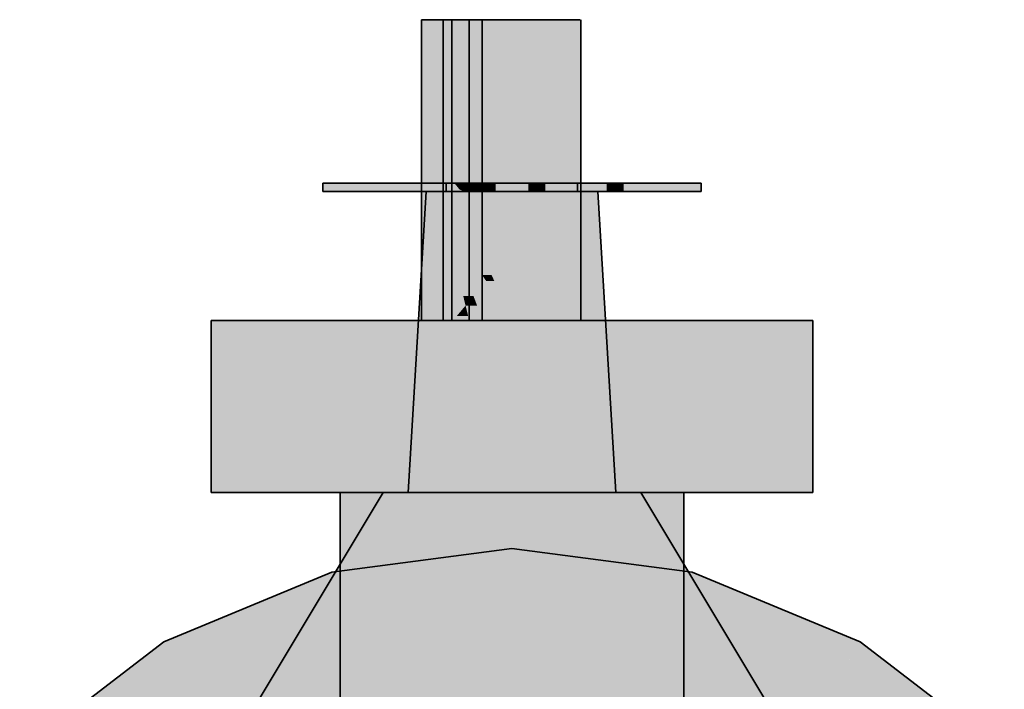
# Model space of a CAD drawing. Extents: x -350 to 540, y -53 to 541.
# Tile 194 of 256: x -163.1 to -160.81, y 135.18 to 136.74. Entities that reach past the tile are written whole.
import ezdxf

# ---------------------------------------------------------------- set-up
doc = ezdxf.new("R2010")
doc.units = 0
doc.layers.get('0').update_dxf_attribs({"lineweight": 35})
for name, color, linetype, lineweight, true_color in [('L_Auslass', 7, 'Continuous', 35, 0xababab), ('L_Auslass-Shading', 7, 'Continuous', 35, 0xababab), ('L_Bauteil', 7, 'Continuous', 35, 0xababab), ('L_Bauteil-Shading', 7, 'Continuous', 35, 0xababab)]:
    doc.layers.add(name, color=color, linetype=linetype, lineweight=lineweight, true_color=true_color)

# ---------------------------------------------------------------- blocks, each defined once
blk = doc.blocks.new('Shading-A06HSWBYNL', base_point=(-161.9517, 133.8916))
at = {"layer": 'L_Auslass-Shading', "color": 254, "true_color": 0xefebdc}
for points in [[(-161.9517, 135.4564), (-162.371, 135.4564), (-161.9517, 135.5116)], [(-161.5324, 135.4564), (-161.9517, 135.4564), (-161.9517, 135.5116)], [(-162.3276, 135.2945), (-162.7617, 135.2945), (-162.371, 135.4564)], [(-161.9517, 133.8916), (-161.9517, 135.4564), (-162.371, 135.4564)], [(-161.9517, 133.8916), (-161.5324, 135.4564), (-161.9517, 135.4564)], [(-161.1417, 135.2945), (-161.5758, 135.2945), (-161.5324, 135.4564)], [(-162.6131, 135.0371), (-163.0972, 135.0371), (-162.7617, 135.2945)], [(-161.9517, 133.8916), (-162.3276, 135.2945), (-162.7617, 135.2945)], [(-161.9517, 133.8916), (-161.1417, 135.2945), (-161.5758, 135.2945)], [(-160.8062, 135.0371), (-161.2903, 135.0371), (-161.1417, 135.2945)]]:
    blk.add_solid(points, dxfattribs=at)
blk = doc.blocks.new('Shading-A06HSWC0NL', base_point=(-162.0717, 133.8916))
at = {"layer": 'L_Bauteil-Shading', "color": 176, "true_color": 0x000f75}
for points in [[(-162.1622, 136.0416), (-162.1117, 136.0416), (-162.1622, 136.7416)], [(-162.1117, 136.0416), (-162.1622, 136.7416), (-162.1117, 136.7416)], [(-162.0517, 136.0416), (-162.0211, 136.0416), (-162.0517, 136.7416)], [(-162.0211, 136.0416), (-162.0517, 136.7416), (-162.0211, 136.7416)]]:
    blk.add_solid(points, dxfattribs=at)
at = {"layer": 'L_Bauteil-Shading', "color": 178, "true_color": 0x000844}
for points in [[(-162.1622, 136.0416), (-162.1598, 136.0416), (-162.1622, 136.7416)], [(-162.1598, 136.0416), (-162.1622, 136.7416), (-162.1598, 136.7416)], [(-162.1598, 136.0416), (-162.1139, 136.0416), (-162.1598, 136.7416)], [(-162.1139, 136.0416), (-162.1598, 136.7416), (-162.1139, 136.7416)], [(-162.1139, 136.0416), (-162.0917, 136.0416), (-162.1139, 136.7416)], [(-162.0917, 136.0416), (-162.1139, 136.7416), (-162.0917, 136.7416)], [(-162.0917, 136.0416), (-162.0827, 136.0416), (-162.0917, 136.7416)], [(-162.0827, 136.0416), (-162.0917, 136.7416), (-162.0827, 136.7416)], [(-162.0827, 136.0416), (-162.0211, 136.0416), (-162.0827, 136.7416)], [(-162.0211, 136.0416), (-162.0827, 136.7416), (-162.0211, 136.7416)]]:
    blk.add_solid(points, dxfattribs=at)
at = {"layer": 'L_Bauteil-Shading', "color": 176, "true_color": 0x000d6c}
for points in [[(-162.0517, 136.0416), (-162.0156, 136.0416), (-162.0517, 136.7416)], [(-162.0156, 136.0416), (-162.0517, 136.7416), (-162.0156, 136.7416)]]:
    blk.add_solid(points, dxfattribs=at)
at = {"layer": 'L_Bauteil-Shading', "color": 176, "true_color": 0x000e72}
for points in [[(-162.0156, 136.0416), (-161.9751, 136.0416), (-162.0156, 136.7416)], [(-161.9751, 136.0416), (-162.0156, 136.7416), (-161.9751, 136.7416)]]:
    blk.add_solid(points, dxfattribs=at)
at = {"layer": 'L_Bauteil-Shading', "color": 176, "true_color": 0x000e74}
for points in [[(-161.9751, 136.0416), (-161.9329, 136.0416), (-161.9751, 136.7416)], [(-161.9329, 136.0416), (-161.9751, 136.7416), (-161.9329, 136.7416)]]:
    blk.add_solid(points, dxfattribs=at)
at = {"layer": 'L_Bauteil-Shading', "color": 176, "true_color": 0x000e73}
for points in [[(-161.9329, 136.0416), (-161.8921, 136.0416), (-161.9329, 136.7416)], [(-161.8921, 136.0416), (-161.9329, 136.7416), (-161.8921, 136.7416)], [(-162.3017, 135.6416), (-162.0986, 135.6416), (-162.3017, 136.0416)], [(-162.0986, 135.6416), (-162.3017, 136.0416), (-162.0986, 136.0416)], [(-162.0986, 135.6416), (-162.0854, 135.6416), (-162.0986, 136.0416)], [(-162.0854, 135.6416), (-162.0986, 136.0416), (-162.0854, 136.0416)], [(-162.0854, 135.6416), (-162.0755, 135.6416), (-162.0854, 136.0416)], [(-162.0755, 135.6416), (-162.0854, 136.0416), (-162.0755, 136.0416)], [(-162.0755, 135.6416), (-161.9517, 135.6416), (-162.0755, 136.0416)], [(-161.9517, 135.6416), (-162.0755, 136.0416), (-161.9517, 136.0416)], [(-161.9517, 135.6416), (-161.6017, 135.6416), (-161.9517, 136.0416)], [(-161.6017, 135.6416), (-161.9517, 136.0416), (-161.6017, 136.0416)]]:
    blk.add_solid(points, dxfattribs=at)
at = {"layer": 'L_Bauteil-Shading', "color": 176, "true_color": 0x000e6d}
for points in [[(-161.8921, 136.0416), (-161.8554, 136.0416), (-161.8921, 136.7416)], [(-161.8554, 136.0416), (-161.8921, 136.7416), (-161.8554, 136.7416)]]:
    blk.add_solid(points, dxfattribs=at)
at = {"layer": 'L_Bauteil-Shading', "color": 168, "true_color": 0x000c64}
for points in [[(-161.8554, 136.0416), (-161.8253, 136.0416), (-161.8554, 136.7416)], [(-161.8253, 136.0416), (-161.8554, 136.7416), (-161.8253, 136.7416)]]:
    blk.add_solid(points, dxfattribs=at)
at = {"layer": 'L_Bauteil-Shading', "color": 168, "true_color": 0x000b57}
for points in [[(-161.8253, 136.0416), (-161.8041, 136.0416), (-161.8253, 136.7416)], [(-161.8041, 136.0416), (-161.8253, 136.7416), (-161.8041, 136.7416)]]:
    blk.add_solid(points, dxfattribs=at)
at = {"layer": 'L_Bauteil-Shading', "color": 178, "true_color": 0x000949}
for points in [[(-161.8041, 136.0416), (-161.7931, 136.0416), (-161.8041, 136.7416)], [(-161.7931, 136.0416), (-161.8041, 136.7416), (-161.7931, 136.7416)], [(-162.6517, 135.6416), (-162.5579, 135.6416), (-162.6517, 136.0416)], [(-162.5579, 135.6416), (-162.6517, 136.0416), (-162.5579, 136.0416)], [(-161.3455, 135.6416), (-161.2849, 135.6416), (-161.3455, 136.0416)], [(-161.2849, 135.6416), (-161.3455, 136.0416), (-161.2849, 136.0416)], [(-161.2849, 135.6416), (-161.2517, 135.6416), (-161.2849, 136.0416)], [(-161.2517, 135.6416), (-161.2849, 136.0416), (-161.2517, 136.0416)]]:
    blk.add_solid(points, dxfattribs=at)
at = {"layer": 'L_Bauteil-Shading', "color": 24, "true_color": 0x911f1e}
for points in [[(-162.3917, 136.3416), (-162.2536, 136.3416), (-162.3917, 136.3616)], [(-162.2536, 136.3416), (-162.3917, 136.3616), (-162.2618, 136.3616)], [(-162.2536, 136.3416), (-162.1917, 136.3416), (-162.2618, 136.3616)], [(-162.1917, 136.3416), (-162.2618, 136.3616), (-162.1917, 136.3616)], [(-162.1917, 136.3416), (-162.101, 136.3416), (-162.1917, 136.3616)], [(-162.101, 136.3416), (-162.1917, 136.3616), (-162.1174, 136.3616)], [(-162.1102, 136.28), (-162.1553, 136.28), (-162.1517, 136.3416)], [(-162.1102, 136.28), (-162.1337, 136.3416), (-162.1517, 136.3416)], [(-162.1102, 136.28), (-162.0886, 136.3416), (-162.1337, 136.3416)], [(-162.101, 136.3416), (-162.0717, 136.3416), (-162.1174, 136.3616)], [(-162.0717, 136.3416), (-162.1174, 136.3616), (-162.0711, 136.3616)], [(-162.0602, 136.28), (-162.1102, 136.28), (-162.0886, 136.3416)], [(-161.9517, 136.0444), (-161.9517, 136.3416), (-162.0886, 136.3416)], [(-162.0717, 136.3416), (-161.9917, 136.3416), (-162.0711, 136.3616)], [(-161.9917, 136.3416), (-162.0711, 136.3616), (-161.9917, 136.3616)], [(-161.7341, 136.0444), (-161.9517, 136.0444), (-161.7517, 136.3416)], [(-161.9517, 136.0444), (-161.7517, 136.3416), (-161.9517, 136.3416)], [(-161.9117, 136.3416), (-161.8317, 136.3416), (-161.9117, 136.3616)], [(-161.8317, 136.3416), (-161.9117, 136.3616), (-161.8323, 136.3616)], [(-161.8317, 136.3416), (-161.7317, 136.3416), (-161.8323, 136.3616)], [(-161.7317, 136.3416), (-161.8323, 136.3616), (-161.7317, 136.3616)], [(-161.7317, 136.3416), (-161.7117, 136.3416), (-161.7317, 136.3616)], [(-161.7117, 136.3416), (-161.7317, 136.3616), (-161.7117, 136.3616)], [(-161.7117, 136.3416), (-161.6917, 136.3416), (-161.7117, 136.3616)], [(-161.6917, 136.3416), (-161.7117, 136.3616), (-161.6917, 136.3616)], [(-161.6917, 136.3416), (-161.5117, 136.3416), (-161.6917, 136.3616)], [(-161.5117, 136.3416), (-161.6917, 136.3616), (-161.5117, 136.3616)], [(-162.1581, 136.2337), (-162.1102, 136.28), (-162.1553, 136.28)], [(-162.0987, 136.2337), (-162.1581, 136.2337), (-162.1102, 136.28)], [(-162.0412, 136.0984), (-162.0651, 136.0984), (-162.1102, 136.28)], [(-162.0116, 136.1334), (-162.0545, 136.1334), (-162.1102, 136.28)], [(-161.9993, 136.1478), (-162.0213, 136.1478), (-162.1102, 136.28)], [(-161.9993, 136.1478), (-162.0602, 136.28), (-162.1102, 136.28)], [(-162.0773, 136.0444), (-162.1693, 136.0444), (-162.1581, 136.2337)], [(-162.091, 136.0765), (-162.0987, 136.2337), (-162.1581, 136.2337)], [(-162.0597, 136.0765), (-162.091, 136.0765), (-162.0987, 136.2337)], [(-162.0412, 136.0984), (-162.0116, 136.1334), (-162.0545, 136.1334)], [(-161.988, 136.0984), (-162.0412, 136.0984), (-162.0116, 136.1334)], [(-162.0116, 136.1334), (-161.9993, 136.1478), (-162.0213, 136.1478)], [(-161.9927, 136.1334), (-162.0116, 136.1334), (-161.9993, 136.1478)], [(-161.9517, 136.0444), (-161.9927, 136.1334), (-162.0116, 136.1334)], [(-162.0597, 136.0765), (-162.0412, 136.0984), (-162.0651, 136.0984)], [(-162.0329, 136.0765), (-162.0597, 136.0765), (-162.0412, 136.0984)], [(-162.0207, 136.0444), (-161.988, 136.0984), (-162.0412, 136.0984)], [(-161.9517, 136.0444), (-162.0207, 136.0444), (-161.988, 136.0984)], [(-162.0805, 136.0519), (-162.0597, 136.0765), (-162.091, 136.0765)], [(-162.0536, 136.0519), (-162.0805, 136.0519), (-162.0597, 136.0765)], [(-161.9891, 135.8629), (-162.0329, 136.0765), (-162.0597, 136.0765)], [(-162.0016, 135.9007), (-162.016, 135.9007), (-162.0597, 136.0765)], [(-161.9517, 135.8629), (-161.9891, 135.8629), (-162.0329, 136.0765)], [(-162.1801, 135.8629), (-162.0353, 135.8629), (-162.1693, 136.0444)], [(-162.0631, 135.9007), (-162.0773, 136.0444), (-162.1693, 136.0444)], [(-162.016, 135.9007), (-162.0536, 136.0519), (-162.0805, 136.0519)], [(-162.016, 135.9007), (-162.0631, 135.9007), (-162.0773, 136.0444)], [(-161.9517, 135.8629), (-161.9517, 136.0444), (-162.0207, 136.0444)], [(-161.9517, 135.8629), (-161.8069, 135.8629), (-161.9517, 136.0444)], [(-161.7166, 135.7498), (-161.7341, 136.0444), (-161.9517, 136.0444)], [(-161.9922, 135.8046), (-162.016, 135.9007), (-162.0631, 135.9007)], [(-161.9751, 135.8046), (-161.9922, 135.8046), (-162.016, 135.9007)], [(-161.9517, 135.7498), (-162.0016, 135.9007), (-162.016, 135.9007)], [(-162.1835, 135.8046), (-161.9922, 135.8046), (-162.1801, 135.8629)], [(-161.9922, 135.8046), (-162.0353, 135.8629), (-162.1801, 135.8629)], [(-161.9517, 135.7498), (-161.9517, 135.8629), (-161.9891, 135.8629)], [(-161.9108, 135.7498), (-161.9517, 135.7498), (-161.8681, 135.8629)], [(-161.9517, 135.7498), (-161.8681, 135.8629), (-161.9517, 135.8629)], [(-161.7621, 135.8068), (-161.8893, 135.8068), (-161.8681, 135.8629)], [(-161.7621, 135.8068), (-161.8069, 135.8629), (-161.8681, 135.8629)], [(-162.1932, 135.6416), (-161.9517, 135.6416), (-162.1835, 135.8046)], [(-161.9517, 135.6416), (-162.1835, 135.8046), (-161.9922, 135.8046)], [(-161.9517, 135.7498), (-161.9786, 135.7498), (-161.9922, 135.8046)], [(-161.9517, 135.7498), (-161.9751, 135.8046), (-161.9922, 135.8046)], [(-161.7593, 135.7301), (-161.9183, 135.7301), (-161.7621, 135.8068)], [(-161.9183, 135.7301), (-161.7621, 135.8068), (-161.8893, 135.8068)], [(-161.7166, 135.7498), (-161.76, 135.7498), (-161.7621, 135.8068)], [(-161.9517, 135.6416), (-161.9517, 135.7498), (-161.9786, 135.7498)], [(-161.9517, 135.6416), (-161.9108, 135.7498), (-161.9517, 135.7498)], [(-161.7593, 135.7301), (-161.7166, 135.7498), (-161.76, 135.7498)], [(-161.7593, 135.7301), (-161.7154, 135.7301), (-161.7166, 135.7498)], [(-161.9517, 135.6416), (-161.7593, 135.7301), (-161.9183, 135.7301)], [(-161.9517, 135.6416), (-161.7562, 135.6416), (-161.7593, 135.7301)], [(-161.7562, 135.6416), (-161.7102, 135.6416), (-161.7593, 135.7301)], [(-161.7102, 135.6416), (-161.7593, 135.7301), (-161.7154, 135.7301)]]:
    blk.add_solid(points, dxfattribs=at)
at = {"layer": 'L_Bauteil-Shading', "color": 24, "true_color": 0x9d2221}
for points in [[(-162.074, 136.3469), (-162.086, 136.3616), (-162.1045, 136.3616)], [(-162.1045, 136.3416), (-162.0629, 136.3416), (-162.1045, 136.3616)], [(-162.0629, 136.3469), (-162.074, 136.3469), (-162.086, 136.3616)], [(-162.0629, 136.3469), (-162.0629, 136.3616), (-162.086, 136.3616)], [(-162.0629, 136.3416), (-162.0629, 136.3469), (-162.074, 136.3469)], [(-161.7989, 136.3425), (-161.7989, 136.3616), (-161.8405, 136.3616)], [(-161.7989, 136.3425), (-161.8405, 136.3425), (-161.8405, 136.3616)], [(-161.8405, 136.3416), (-161.7989, 136.3425), (-161.8405, 136.3425)], [(-161.8405, 136.3416), (-161.7989, 136.3416), (-161.7989, 136.3425)]]:
    blk.add_solid(points, dxfattribs=at)
at = {"layer": 'L_Bauteil-Shading', "color": 24, "true_color": 0xab2524}
for points in [[(-161.9712, 136.3503), (-162.1045, 136.3503), (-161.9705, 136.3616)], [(-162.1045, 136.3503), (-161.9705, 136.3616), (-162.1045, 136.3616)], [(-162.1045, 136.3416), (-161.9712, 136.3503), (-162.1045, 136.3503)], [(-162.1045, 136.3416), (-161.9717, 136.3416), (-161.9712, 136.3503)], [(-161.9717, 136.3416), (-161.9317, 136.3416), (-161.9712, 136.3503)], [(-161.9712, 136.3503), (-161.9324, 136.3528), (-161.971, 136.3528)], [(-161.9712, 136.3503), (-161.9322, 136.3503), (-161.9324, 136.3528)], [(-161.9317, 136.3416), (-161.9712, 136.3503), (-161.9322, 136.3503)], [(-161.9324, 136.3528), (-161.971, 136.3528), (-161.9329, 136.3616)], [(-161.971, 136.3528), (-161.9329, 136.3616), (-161.9705, 136.3616)], [(-161.9324, 136.3528), (-161.7989, 136.3616), (-161.9329, 136.3616)], [(-161.9324, 136.3528), (-161.7989, 136.3528), (-161.7989, 136.3616)], [(-161.9317, 136.3416), (-161.7989, 136.3416), (-161.9324, 136.3528)], [(-161.7989, 136.3416), (-161.9324, 136.3528), (-161.7989, 136.3528)]]:
    blk.add_solid(points, dxfattribs=at)
at = {"layer": 'L_Bauteil-Shading', "color": 24, "true_color": 0x8f1f1e}
for points in [[(-162.0413, 136.3488), (-162.0472, 136.3616), (-162.0629, 136.3616)], [(-162.0413, 136.3488), (-162.0629, 136.3488), (-162.0629, 136.3616)], [(-162.0458, 136.3469), (-162.0629, 136.3469), (-162.0413, 136.3488)], [(-162.0629, 136.3469), (-162.0413, 136.3488), (-162.0629, 136.3488)], [(-162.0629, 136.3416), (-162.0589, 136.3416), (-162.0629, 136.3469)], [(-162.0589, 136.3416), (-162.0458, 136.3469), (-162.0629, 136.3469)], [(-162.0589, 136.3416), (-162.0379, 136.3416), (-162.0413, 136.3488)], [(-162.0413, 136.3488), (-162.0291, 136.3616), (-162.0472, 136.3616)], [(-162.0291, 136.3488), (-162.0413, 136.3488), (-162.0291, 136.3616)], [(-162.0291, 136.3416), (-162.0291, 136.3488), (-162.0413, 136.3488)], [(-162.0379, 136.3416), (-162.0291, 136.3416), (-162.0413, 136.3488)], [(-161.8742, 136.3416), (-161.8405, 136.3416), (-161.8742, 136.3616)], [(-161.8405, 136.3416), (-161.8405, 136.3616), (-161.8742, 136.3616)]]:
    blk.add_solid(points, dxfattribs=at)
at = {"layer": 'L_Bauteil-Shading', "color": 26, "true_color": 0x7e1b1a}
for points in [[(-162.0054, 136.3416), (-162.0054, 136.3616), (-162.0291, 136.3616)], [(-162.0291, 136.3416), (-162.0054, 136.3416), (-162.0291, 136.3616)], [(-161.8742, 136.3416), (-161.8742, 136.3616), (-161.8979, 136.3616)], [(-161.8979, 136.3416), (-161.8742, 136.3416), (-161.8979, 136.3616)]]:
    blk.add_solid(points, dxfattribs=at)
at = {"layer": 'L_Bauteil-Shading', "color": 26, "true_color": 0x6a1716}
for points in [[(-162.0054, 136.3416), (-161.9932, 136.3416), (-162.0054, 136.3616)], [(-161.9932, 136.3416), (-161.9932, 136.3616), (-162.0054, 136.3616)], [(-161.8979, 136.3416), (-161.8979, 136.3616), (-161.9101, 136.3616)], [(-161.9101, 136.3416), (-161.8979, 136.3416), (-161.9101, 136.3616)]]:
    blk.add_solid(points, dxfattribs=at)
at = {"layer": 'L_Bauteil-Shading', "color": 168, "true_color": 0x000c63}
for points in [[(-162.5579, 135.6416), (-162.3017, 135.6416), (-162.5579, 136.0416)], [(-162.3017, 135.6416), (-162.5579, 136.0416), (-162.3017, 136.0416)], [(-161.6017, 135.6416), (-161.5584, 135.6416), (-161.6017, 136.0416)], [(-161.5584, 135.6416), (-161.6017, 136.0416), (-161.5584, 136.0416)], [(-161.5584, 135.6416), (-161.4709, 135.6416), (-161.5584, 136.0416)], [(-161.4709, 135.6416), (-161.5584, 136.0416), (-161.4709, 136.0416)], [(-161.4709, 135.6416), (-161.3455, 135.6416), (-161.4709, 136.0416)], [(-161.3455, 135.6416), (-161.4709, 136.0416), (-161.3455, 136.0416)]]:
    blk.add_solid(points, dxfattribs=at)
at = {"layer": 'L_Bauteil-Shading', "color": 26, "true_color": 0x681616}
for points in [[(-162.5517, 135.1416), (-162.4713, 135.1416), (-162.2517, 135.6416)], [(-162.4713, 135.1416), (-162.2517, 135.6416), (-162.2115, 135.6416)], [(-161.4321, 135.1416), (-161.3517, 135.1416), (-161.6919, 135.6416)], [(-161.3517, 135.1416), (-161.6919, 135.6416), (-161.6517, 135.6416)]]:
    blk.add_solid(points, dxfattribs=at)
at = {"layer": 'L_Bauteil-Shading', "color": 26, "true_color": 0x891d1d}
for points in [[(-162.4713, 135.1416), (-162.2517, 135.1416), (-162.2115, 135.6416)], [(-162.2517, 135.1416), (-162.2115, 135.6416), (-162.1017, 135.6416)], [(-161.6517, 135.1416), (-161.4321, 135.1416), (-161.8017, 135.6416)], [(-161.4321, 135.1416), (-161.8017, 135.6416), (-161.6919, 135.6416)]]:
    blk.add_solid(points, dxfattribs=at)
at = {"layer": 'L_Bauteil-Shading', "color": 168, "true_color": 0x000a50}
for points in [[(-162.3517, 135.1416), (-162.2345, 135.1416), (-162.3517, 135.6416)], [(-162.2345, 135.1416), (-162.3517, 135.6416), (-162.2345, 135.6416)], [(-161.6688, 135.1416), (-161.6552, 135.1416), (-161.6688, 135.6416)], [(-161.6552, 135.1416), (-161.6688, 135.6416), (-161.6552, 135.6416)], [(-161.6552, 135.1416), (-161.5517, 135.1416), (-161.6552, 135.6416)], [(-161.5517, 135.1416), (-161.6552, 135.6416), (-161.5517, 135.6416)]]:
    blk.add_solid(points, dxfattribs=at)
at = {"layer": 'L_Bauteil-Shading', "color": 24, "true_color": 0x9c2121}
for points in [[(-162.2517, 135.1416), (-161.9517, 135.1416), (-162.1017, 135.6416)], [(-161.9517, 135.1416), (-162.1017, 135.6416), (-161.9517, 135.6416)], [(-161.9517, 135.1416), (-161.6517, 135.1416), (-161.9517, 135.6416)], [(-161.6517, 135.1416), (-161.9517, 135.6416), (-161.8017, 135.6416)]]:
    blk.add_solid(points, dxfattribs=at)
at = {"layer": 'L_Bauteil-Shading', "color": 176, "true_color": 0x000e70}
for points in [[(-162.2345, 135.1416), (-162.0329, 135.1416), (-162.2345, 135.6416)], [(-162.0329, 135.1416), (-162.2345, 135.6416), (-162.0329, 135.6416)], [(-162.0329, 135.1416), (-161.9517, 135.1416), (-162.0329, 135.6416)], [(-161.9517, 135.1416), (-162.0329, 135.6416), (-161.9517, 135.6416)], [(-161.9517, 135.1416), (-161.7407, 135.1416), (-161.9517, 135.6416)], [(-161.7407, 135.1416), (-161.9517, 135.6416), (-161.7407, 135.6416)], [(-161.7407, 135.1416), (-161.6688, 135.1416), (-161.7407, 135.6416)], [(-161.6688, 135.1416), (-161.7407, 135.6416), (-161.6688, 135.6416)]]:
    blk.add_solid(points, dxfattribs=at)
blk = doc.blocks.new('Z-LVS_125-A06HSWOINL', base_point=(-163.5717, 132.2716))
at = {"color": 254, "linetype": 'ByBlock', "lineweight": -2, "ltscale": 0.35, "true_color": 0xefebdc}
for p, q in [((-161.9517, 135.5116), (-162.371, 135.4564)), ((-161.5324, 135.4564), (-161.9517, 135.5116)), ((-162.371, 135.4564), (-162.7617, 135.2945)), ((-161.1417, 135.2945), (-161.5324, 135.4564)), ((-162.7617, 135.2945), (-163.0972, 135.0371)), ((-160.8062, 135.0371), (-161.1417, 135.2945))]:
    blk.add_line(p, q, dxfattribs=at)
blk = doc.blocks.new('FKRS-EU_DE_125_Z00-A06HSWQ4NL', base_point=(-163.1917, 132.6416))
at = {"color": 176, "linetype": 'ByBlock', "lineweight": -2, "ltscale": 0.35, "true_color": 0x000f75}
for p, q in [((-162.1622, 136.7416), (-162.1622, 136.0416)), ((-162.1117, 136.7416), (-162.1622, 136.7416)), ((-162.1622, 136.7416), (-162.0917, 136.7416)), ((-162.1117, 136.7416), (-162.1117, 136.0416)), ((-162.0917, 136.7416), (-162.0917, 136.0416)), ((-162.0917, 136.7416), (-162.0212, 136.7416)), ((-162.0517, 136.7416), (-162.0517, 136.0416)), ((-162.0212, 136.7416), (-162.0517, 136.7416)), ((-162.0517, 136.7416), (-162.0156, 136.7416)), ((-162.0212, 136.7416), (-162.0212, 136.0416)), ((-162.0156, 136.7416), (-161.9751, 136.7416)), ((-161.9751, 136.7416), (-161.9329, 136.7416)), ((-161.9329, 136.7416), (-161.8921, 136.7416)), ((-161.8921, 136.7416), (-161.8554, 136.7416)), ((-161.8554, 136.7416), (-161.8253, 136.7416)), ((-161.8253, 136.7416), (-161.8041, 136.7416)), ((-161.8041, 136.7416), (-161.7931, 136.7416)), ((-161.7917, 136.7416), (-161.7917, 136.0416)), ((-162.6517, 136.0416), (-162.6517, 135.6416)), ((-162.6517, 136.0416), (-162.2416, 136.0416)), ((-162.2416, 136.0416), (-161.6617, 136.0416)), ((-162.1117, 136.0416), (-162.1622, 136.0416)), ((-162.1622, 136.0416), (-162.0917, 136.0416)), ((-162.0917, 136.0416), (-162.0212, 136.0416)), ((-162.0212, 136.0416), (-162.0517, 136.0416)), ((-162.0517, 136.0416), (-162.0156, 136.0416)), ((-162.0156, 136.0416), (-161.9751, 136.0416)), ((-161.9751, 136.0416), (-161.9329, 136.0416)), ((-161.9329, 136.0416), (-161.8921, 136.0416)), ((-161.8921, 136.0416), (-161.8554, 136.0416)), ((-161.8554, 136.0416), (-161.8253, 136.0416)), ((-161.8253, 136.0416), (-161.8041, 136.0416)), ((-161.8041, 136.0416), (-161.7931, 136.0416)), ((-161.6617, 136.0416), (-161.2517, 136.0416)), ((-161.2517, 135.6416), (-161.2517, 136.0416)), ((-162.6517, 135.6416), (-162.2416, 135.6416)), ((-162.3517, 135.6416), (-162.3517, 135.1416)), ((-162.3517, 135.6416), (-162.1174, 135.6416)), ((-162.2416, 135.6416), (-161.6617, 135.6416)), ((-162.1174, 135.6416), (-161.786, 135.6416)), ((-161.786, 135.6416), (-161.5517, 135.6416)), ((-161.6617, 135.6416), (-161.2517, 135.6416)), ((-161.5517, 135.1416), (-161.5517, 135.6416))]:
    blk.add_line(p, q, dxfattribs=at)
at = {"color": 24, "linetype": 'ByBlock', "lineweight": -2, "ltscale": 0.35, "true_color": 0xab2524}
for p, q in [((-162.3917, 136.3616), (-162.3917, 136.3416)), ((-162.3917, 136.3616), (-162.2745, 136.3616)), ((-162.3917, 136.3416), (-162.2745, 136.3416)), ((-162.2745, 136.3616), (-162.1088, 136.3616)), ((-162.2745, 136.3416), (-162.1088, 136.3416)), ((-162.1932, 135.6416), (-162.1517, 136.3416)), ((-162.1449, 136.3416), (-162.1517, 136.3416)), ((-162.1249, 136.3416), (-162.1449, 136.3416)), ((-162.0931, 136.3416), (-162.1249, 136.3416)), ((-162.1088, 136.3616), (-161.9917, 136.3616)), ((-162.1088, 136.3416), (-161.9917, 136.3416)), ((-162.1045, 136.3616), (-162.1045, 136.3416)), ((-162.0629, 136.3616), (-162.1045, 136.3616)), ((-161.7989, 136.3616), (-162.1045, 136.3616)), ((-162.1045, 136.3416), (-162.0629, 136.3416)), ((-162.1045, 136.3416), (-161.7989, 136.3416)), ((-162.0517, 136.3416), (-162.0931, 136.3416)), ((-162.0292, 136.3616), (-162.0629, 136.3616)), ((-162.0629, 136.3416), (-162.0292, 136.3416)), ((-162.0034, 136.3416), (-162.0517, 136.3416)), ((-162.0055, 136.3616), (-162.0292, 136.3616)), ((-162.0292, 136.3416), (-162.0055, 136.3416)), ((-161.9932, 136.3616), (-162.0055, 136.3616)), ((-162.0055, 136.3416), (-161.9932, 136.3416)), ((-161.9517, 136.3416), (-162.0034, 136.3416)), ((-161.9932, 136.3416), (-161.9932, 136.3616)), ((-161.9917, 136.3416), (-161.9917, 136.3616)), ((-161.9517, 136.3416), (-161.8999, 136.3416)), ((-161.9117, 136.3616), (-161.9117, 136.3416)), ((-161.9117, 136.3616), (-161.7945, 136.3616)), ((-161.9117, 136.3416), (-161.7945, 136.3416)), ((-161.8979, 136.3616), (-161.9101, 136.3616)), ((-161.9101, 136.3616), (-161.9101, 136.3416)), ((-161.9101, 136.3416), (-161.8979, 136.3416)), ((-161.8999, 136.3416), (-161.8517, 136.3416)), ((-161.8742, 136.3616), (-161.8979, 136.3616)), ((-161.8979, 136.3416), (-161.8742, 136.3416)), ((-161.8405, 136.3616), (-161.8742, 136.3616)), ((-161.8742, 136.3416), (-161.8405, 136.3416)), ((-161.8517, 136.3416), (-161.8103, 136.3416)), ((-161.7989, 136.3616), (-161.8405, 136.3616)), ((-161.8405, 136.3416), (-161.7989, 136.3416)), ((-161.8103, 136.3416), (-161.7785, 136.3416)), ((-161.7989, 136.3416), (-161.7989, 136.3616)), ((-161.7989, 136.3425), (-161.7989, 136.3616)), ((-161.7989, 136.3416), (-161.7989, 136.3425)), ((-161.7945, 136.3616), (-161.6288, 136.3616)), ((-161.7945, 136.3416), (-161.6288, 136.3416)), ((-161.7785, 136.3416), (-161.7585, 136.3416)), ((-161.7585, 136.3416), (-161.7517, 136.3416)), ((-161.7102, 135.6416), (-161.7517, 136.3416)), ((-161.6288, 136.3616), (-161.5117, 136.3616)), ((-161.6288, 136.3416), (-161.5117, 136.3416)), ((-161.5117, 136.3416), (-161.5117, 136.3616)), ((-162.5517, 135.1416), (-162.2517, 135.6416)), ((-162.2415, 135.6416), (-162.2517, 135.6416)), ((-162.2115, 135.6416), (-162.2415, 135.6416)), ((-162.1638, 135.6416), (-162.2115, 135.6416)), ((-162.1849, 135.6416), (-162.1932, 135.6416)), ((-162.1608, 135.6416), (-162.1849, 135.6416)), ((-162.1017, 135.6416), (-162.1638, 135.6416)), ((-162.1224, 135.6416), (-162.1608, 135.6416)), ((-162.0724, 135.6416), (-162.1224, 135.6416)), ((-162.0293, 135.6416), (-162.1017, 135.6416)), ((-162.0142, 135.6416), (-162.0724, 135.6416)), ((-161.9517, 135.6416), (-162.0293, 135.6416)), ((-161.9517, 135.6416), (-162.0142, 135.6416)), ((-161.9517, 135.6416), (-161.8892, 135.6416)), ((-161.9517, 135.6416), (-161.874, 135.6416)), ((-161.8892, 135.6416), (-161.8309, 135.6416)), ((-161.874, 135.6416), (-161.8017, 135.6416)), ((-161.8309, 135.6416), (-161.7809, 135.6416)), ((-161.8017, 135.6416), (-161.7396, 135.6416)), ((-161.7809, 135.6416), (-161.7426, 135.6416)), ((-161.7426, 135.6416), (-161.7184, 135.6416)), ((-161.7396, 135.6416), (-161.6919, 135.6416)), ((-161.7184, 135.6416), (-161.7102, 135.6416)), ((-161.6919, 135.6416), (-161.6619, 135.6416)), ((-161.6619, 135.6416), (-161.6517, 135.6416)), ((-161.3517, 135.1416), (-161.6517, 135.6416))]:
    blk.add_line(p, q, dxfattribs=at)

msp = doc.modelspace()

# ---------------------------------------------------------------- block references
at = {"layer": 'L_Auslass'}
msp.add_blockref('Shading-A06HSWBYNL', (-161.9517, 133.8916), dxfattribs=at)
at = {"layer": 'L_Auslass', "ltscale": 0.35}
msp.add_blockref('Z-LVS_125-A06HSWOINL', (-163.5717, 132.2716), dxfattribs=at)
at = {"layer": 'L_Bauteil'}
msp.add_blockref('Shading-A06HSWC0NL', (-162.0717, 133.8916), dxfattribs=at)
at = {"layer": 'L_Bauteil', "ltscale": 0.35}
msp.add_blockref('FKRS-EU_DE_125_Z00-A06HSWQ4NL', (-163.1917, 132.6416), dxfattribs=at)

doc.saveas('drawing.dxf')
